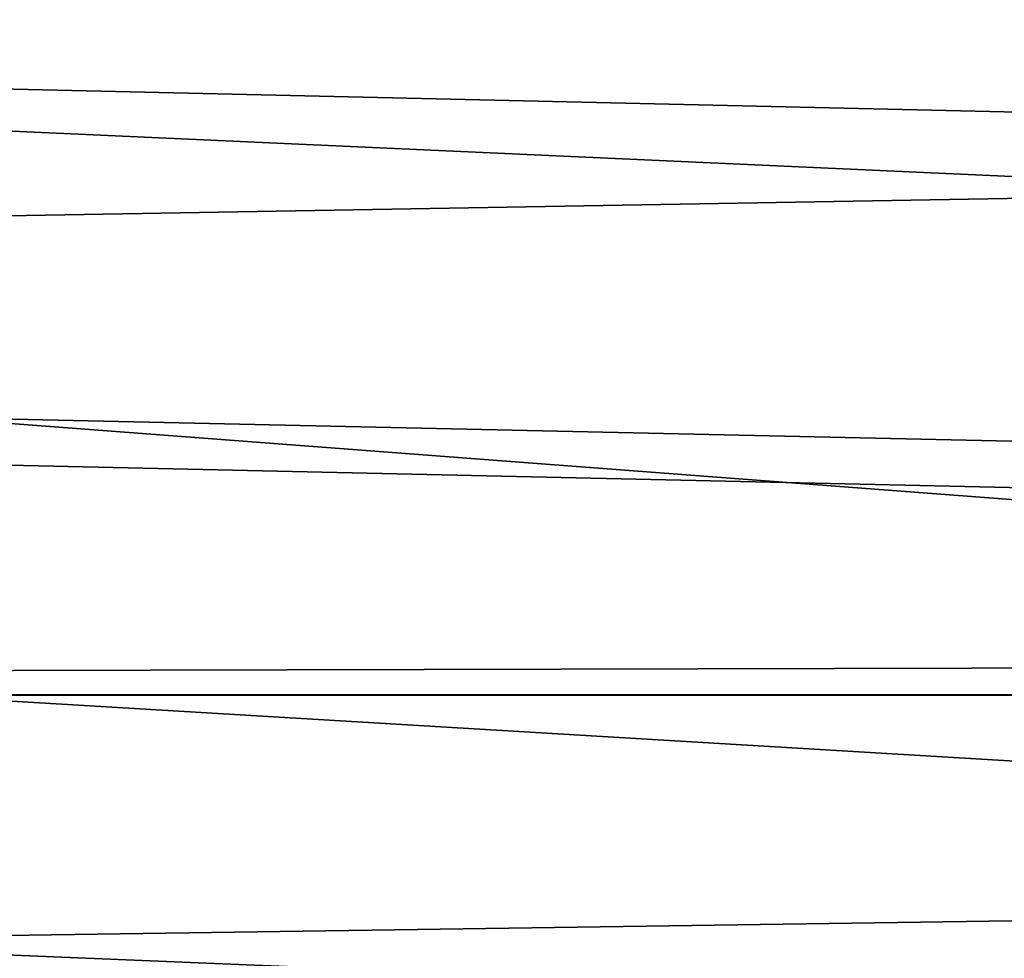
# Model space of a CAD drawing. Header units: millimetres. Extents: x -41 to 9, y -3 to 403.
# Tile 24 of 256: x -24.06 to -21.43, y 26.98 to 29.48. Entities that reach past the tile are written whole.
import ezdxf

# ---------------------------------------------------------------- set-up
doc = ezdxf.new("R2010")
doc.units = ezdxf.units.MM
doc.header["$LTSCALE"] = 81.481481
doc.layers.add('1269', color=7, linetype='CONTINUOUS')
doc.layers.add('1299', color=7, linetype='CONTINUOUS')

msp = doc.modelspace()

# ---------------------------------------------------------------- linework, layer by layer
at = {"layer": '1269', "linetype": 'Continuous'}
for points in [[(9.125, 27.6828, -23.3984), (9.125, 29.9482, -20.9477), (-40.875, 29.9477, -20.9482), (9.125, 27.6828, -23.3984)], [(9.125, 29.948, -81.052), (9.125, 27.6825, -78.6013), (-40.875, 29.948, -81.052), (9.125, 29.948, -81.052)], [(-40.875, 29.948, -81.052), (9.125, 27.6825, -78.6013), (-40.875, 28.7908, -79.8485), (-40.875, 29.948, -81.052)], [(-40.875, 27.6825, -23.3988), (9.125, 27.6828, -23.3984), (-40.875, 29.9477, -20.9482), (-40.875, 27.6825, -23.3988)], [(-40.875, 28.7908, -79.8485), (9.125, 27.6825, -78.6013), (-40.875, 27.6819, -78.6006), (-40.875, 28.7908, -79.8485)], [(9.125, 25.6164, -26.0196), (9.125, 27.6828, -23.3984), (-40.875, 25.6165, -26.0196), (9.125, 25.6164, -26.0196)], [(-40.875, 25.6165, -26.0196), (9.125, 27.6828, -23.3984), (-40.875, 27.6825, -23.3988), (-40.875, 25.6165, -26.0196)], [(9.125, 27.6825, -78.6013), (9.125, 25.6167, -75.9808), (-40.875, 27.6819, -78.6006), (9.125, 27.6825, -78.6013)], [(-40.875, 27.6819, -78.6006), (9.125, 25.6167, -75.9808), (-40.875, 25.6164, -75.9803), (-40.875, 27.6819, -78.6006)]]:
    msp.add_3dface(points, dxfattribs=at)
at = {"layer": '1299', "linetype": 'Continuous'}
for points in [[(-40.875, 29.6843, -25.2125), (-15.675, 30.1567, -24.6671), (-15.675, 29.1067, -25.9073), (-40.875, 29.6843, -25.2125)], [(-40.875, 29.6837, -76.7868), (-15.675, 27.7682, -74.3485), (-15.675, 29.7172, -76.8262), (-40.875, 29.6837, -76.7868)], [(-40.875, 28.67, -26.4547), (-40.875, 29.6843, -25.2125), (-15.675, 29.1067, -25.9073), (-40.875, 28.67, -26.4547)], [(-40.875, 29.6837, -76.7868), (-40.875, 27.7071, -74.264), (-15.675, 27.7682, -74.3485), (-40.875, 29.6837, -76.7868)], [(-40.875, 28.67, -26.4547), (-15.675, 29.1067, -25.9073), (-15.675, 28.1082, -27.1893), (-40.875, 28.67, -26.4547)], [(-40.875, 26.796, -29.0561), (-40.875, 28.67, -26.4547), (-15.675, 27.1628, -28.511), (-40.875, 26.796, -29.0561)], [(-40.875, 28.67, -26.4547), (-15.675, 28.1082, -27.1893), (-15.675, 27.1628, -28.511), (-40.875, 28.67, -26.4547)], [(-40.875, 27.7071, -74.264), (-15.675, 26.0209, -71.7234), (-15.675, 27.7682, -74.3485), (-40.875, 27.7071, -74.264)], [(-40.875, 27.7071, -74.264), (-40.875, 25.9395, -71.5893), (-15.675, 26.0209, -71.7234), (-40.875, 27.7071, -74.264)], [(-40.875, 26.796, -29.0561), (-15.675, 27.1628, -28.511), (-15.675, 26.272, -29.8704), (-40.875, 26.796, -29.0561)]]:
    msp.add_3dface(points, dxfattribs=at)

doc.saveas('drawing.dxf')
